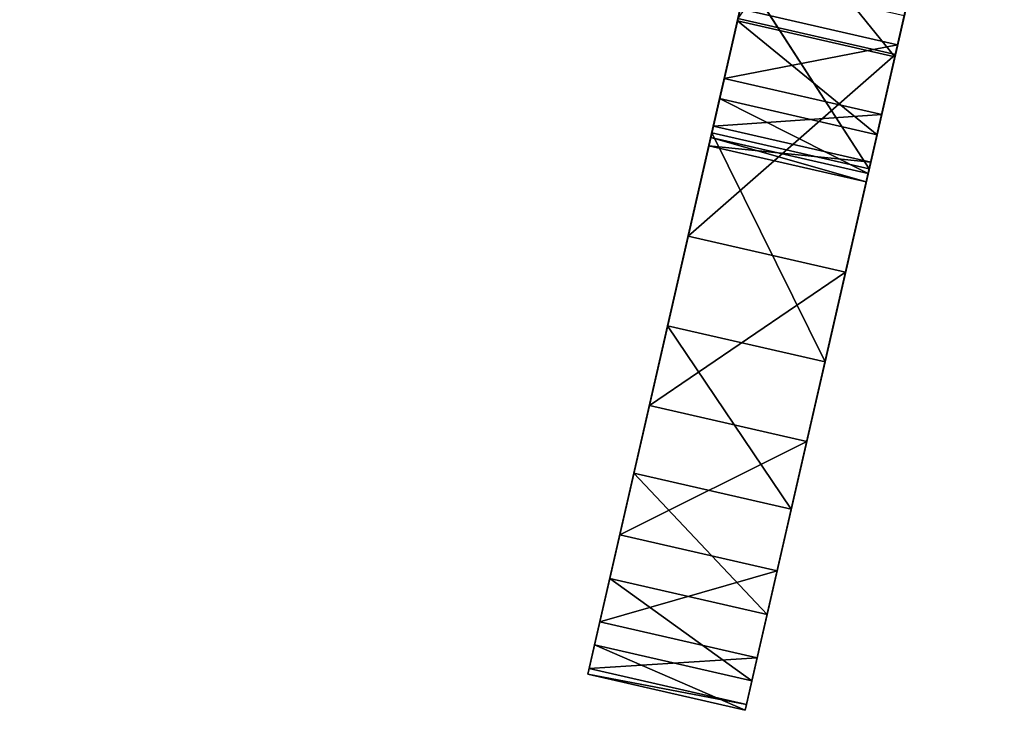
# Model space of a CAD drawing. Extents: x 47 to 276, y 1497 to 1772.
# Tile 21 of 61: x 111 to 149, y 1545 to 1572. Entities that reach past the tile are written whole.
import ezdxf

# ---------------------------------------------------------------- set-up
doc = ezdxf.new("R2010")
doc.units = 0
doc.header["$LTSCALE"] = 25.4
doc.layers.get('0').update_dxf_attribs({"color": 13, "linetype": 'CONTINUOUS'})

# ---------------------------------------------------------------- blocks, each defined once
blk = doc.blocks.new('IKA-A-4171_STL')
at = {"color": 33}
for p, q in [((137.555, 1515.536, 70.066), (138.915, 1527.849, 76.008)), ((137.555, 1515.536, 70.066), (138.915, 1527.849, 76.008)), ((138.915, 1527.849, 76.008), (143.647, 1515.536, 68.672)), ((138.915, 1527.849, 76.008), (143.647, 1515.536, 68.672)), ((145.007, 1527.849, 74.613), (143.647, 1515.536, 68.672)), ((145.007, 1527.849, 74.613), (143.647, 1515.536, 68.672)), ((137.555, 1515.536, 70.066), (140.482, 1526.334, 82.853)), ((137.555, 1515.536, 70.066), (140.482, 1526.334, 82.853)), ((146.575, 1526.334, 81.458), (143.647, 1515.536, 68.672)), ((146.575, 1526.334, 81.458), (143.647, 1515.536, 68.672)), ((143.647, 1515.536, 68.672), (148.876, 1521.313, 91.512)), ((143.647, 1515.536, 68.672), (148.876, 1521.313, 91.512)), ((135.845, 1496.016, 62.599), (137.555, 1515.536, 70.066)), ((135.845, 1496.016, 62.599), (137.555, 1515.536, 70.066)), ((137.555, 1515.536, 70.066), (141.937, 1496.016, 61.204)), ((137.555, 1515.536, 70.066), (141.937, 1496.016, 61.204)), ((137.555, 1515.536, 70.066), (143.647, 1515.536, 68.672)), ((137.555, 1515.536, 70.066), (143.647, 1515.536, 68.672)), ((137.555, 1515.536, 70.066), (140.887, 1505.109, 84.622)), ((137.555, 1515.536, 70.066), (140.887, 1505.109, 84.622)), ((137.555, 1515.536, 70.066), (139.561, 1491.16, 78.828)), ((137.555, 1515.536, 70.066), (139.561, 1491.16, 78.828)), ((143.647, 1515.536, 68.672), (141.937, 1496.016, 61.204)), ((143.647, 1515.536, 68.672), (141.937, 1496.016, 61.204)), ((143.647, 1515.536, 68.672), (146.98, 1505.109, 83.227)), ((143.647, 1515.536, 68.672), (146.98, 1505.109, 83.227)), ((141.937, 1496.016, 61.204), (146.98, 1505.109, 83.227)), ((141.937, 1496.016, 61.204), (146.98, 1505.109, 83.227)), ((134.538, 1477.596, 56.891), (135.845, 1496.016, 62.599)), ((134.538, 1477.596, 56.891), (135.845, 1496.016, 62.599)), ((135.845, 1496.016, 62.599), (140.63, 1477.596, 55.496)), ((135.845, 1496.016, 62.599), (140.63, 1477.596, 55.496)), ((135.845, 1496.016, 62.599), (141.937, 1496.016, 61.204)), ((135.845, 1496.016, 62.599), (141.937, 1496.016, 61.204)), ((135.845, 1496.016, 62.599), (139.561, 1491.16, 78.828)), ((135.845, 1496.016, 62.599), (139.561, 1491.16, 78.828)), ((135.845, 1496.016, 62.599), (138.653, 1478.137, 74.865)), ((135.845, 1496.016, 62.599), (138.653, 1478.137, 74.865)), ((141.937, 1496.016, 61.204), (140.63, 1477.596, 55.496)), ((141.937, 1496.016, 61.204), (140.63, 1477.596, 55.496)), ((141.937, 1496.016, 61.204), (145.653, 1491.16, 77.433)), ((141.937, 1496.016, 61.204), (145.653, 1491.16, 77.433)), ((140.63, 1477.596, 55.496), (145.653, 1491.16, 77.433)), ((140.63, 1477.596, 55.496), (145.653, 1491.16, 77.433)), ((144.746, 1478.137, 73.47), (145.653, 1491.16, 77.433)), ((144.746, 1478.137, 73.47), (145.653, 1491.16, 77.433)), ((134.538, 1477.596, 56.891), (138.653, 1478.137, 74.865)), ((134.538, 1477.596, 56.891), (138.653, 1478.137, 74.865)), ((138.653, 1478.137, 74.865), (138.038, 1464.625, 72.176)), ((138.038, 1464.625, 72.176), (144.746, 1478.137, 73.47)), ((138.038, 1464.625, 72.176), (144.746, 1478.137, 73.47)), ((138.653, 1478.137, 74.865), (138.038, 1464.625, 72.176)), ((138.653, 1478.137, 74.865), (144.746, 1478.137, 73.47)), ((138.653, 1478.137, 74.865), (144.746, 1478.137, 73.47)), ((139.697, 1460.552, 51.418), (144.746, 1478.137, 73.47)), ((139.697, 1460.552, 51.418), (144.746, 1478.137, 73.47)), ((140.63, 1477.596, 55.496), (144.746, 1478.137, 73.47)), ((140.63, 1477.596, 55.496), (144.746, 1478.137, 73.47)), ((144.13, 1464.625, 70.781), (144.746, 1478.137, 73.47)), ((144.13, 1464.625, 70.781), (144.746, 1478.137, 73.47)), ((133.604, 1460.552, 52.813), (134.538, 1477.596, 56.891)), ((133.604, 1460.552, 52.813), (134.538, 1477.596, 56.891)), ((134.538, 1477.596, 56.891), (139.697, 1460.552, 51.418)), ((134.538, 1477.596, 56.891), (139.697, 1460.552, 51.418)), ((134.538, 1477.596, 56.891), (140.63, 1477.596, 55.496)), ((134.538, 1477.596, 56.891), (140.63, 1477.596, 55.496)), ((134.538, 1477.596, 56.891), (138.038, 1464.625, 72.176)), ((134.538, 1477.596, 56.891), (138.038, 1464.625, 72.176)), ((140.63, 1477.596, 55.496), (139.697, 1460.552, 51.418)), ((140.63, 1477.596, 55.496), (139.697, 1460.552, 51.418)), ((133.604, 1460.552, 52.813), (138.038, 1464.625, 72.176)), ((133.604, 1460.552, 52.813), (138.038, 1464.625, 72.176)), ((138.038, 1464.625, 72.176), (137.615, 1448.145, 70.33)), ((137.615, 1448.145, 70.33), (144.13, 1464.625, 70.781)), ((137.615, 1448.145, 70.33), (144.13, 1464.625, 70.781)), ((138.038, 1464.625, 72.176), (137.615, 1448.145, 70.33)), ((138.038, 1464.625, 72.176), (144.13, 1464.625, 70.781)), ((138.038, 1464.625, 72.176), (144.13, 1464.625, 70.781)), ((139.109, 1444.688, 48.853), (144.13, 1464.625, 70.781)), ((139.109, 1444.688, 48.853), (144.13, 1464.625, 70.781)), ((139.697, 1460.552, 51.418), (144.13, 1464.625, 70.781)), ((139.697, 1460.552, 51.418), (144.13, 1464.625, 70.781)), ((143.707, 1448.145, 68.935), (144.13, 1464.625, 70.781)), ((143.707, 1448.145, 68.935), (144.13, 1464.625, 70.781)), ((133.017, 1444.688, 50.247), (133.604, 1460.552, 52.813)), ((133.017, 1444.688, 50.247), (133.604, 1460.552, 52.813)), ((133.604, 1460.552, 52.813), (139.109, 1444.688, 48.853)), ((133.604, 1460.552, 52.813), (139.109, 1444.688, 48.853)), ((133.604, 1460.552, 52.813), (139.697, 1460.552, 51.418)), ((133.604, 1460.552, 52.813), (139.697, 1460.552, 51.418)), ((133.604, 1460.552, 52.813), (137.615, 1448.145, 70.33)), ((133.604, 1460.552, 52.813), (137.615, 1448.145, 70.33)), ((139.697, 1460.552, 51.418), (139.109, 1444.688, 48.853)), ((139.697, 1460.552, 51.418), (139.109, 1444.688, 48.853)), ((133.017, 1444.688, 50.247), (137.615, 1448.145, 70.33)), ((133.017, 1444.688, 50.247), (137.615, 1448.145, 70.33)), ((137.615, 1448.145, 70.33), (137.439, 1430.712, 69.562)), ((137.439, 1430.712, 69.562), (143.707, 1448.145, 68.935)), ((137.439, 1430.712, 69.562), (143.707, 1448.145, 68.935)), ((137.615, 1448.145, 70.33), (137.439, 1430.712, 69.562)), ((137.615, 1448.145, 70.33), (143.707, 1448.145, 68.935)), ((137.615, 1448.145, 70.33), (143.707, 1448.145, 68.935)), ((138.849, 1429.793, 47.714), (143.707, 1448.145, 68.935)), ((138.849, 1429.793, 47.714), (143.707, 1448.145, 68.935)), ((139.109, 1444.688, 48.853), (143.707, 1448.145, 68.935)), ((139.109, 1444.688, 48.853), (143.707, 1448.145, 68.935)), ((143.531, 1430.712, 68.167), (143.707, 1448.145, 68.935)), ((143.531, 1430.712, 68.167), (143.707, 1448.145, 68.935)), ((132.756, 1429.793, 49.109), (133.017, 1444.688, 50.247)), ((132.756, 1429.793, 49.109), (133.017, 1444.688, 50.247)), ((133.017, 1444.688, 50.247), (138.849, 1429.793, 47.714)), ((133.017, 1444.688, 50.247), (138.849, 1429.793, 47.714)), ((133.017, 1444.688, 50.247), (139.109, 1444.688, 48.853)), ((133.017, 1444.688, 50.247), (139.109, 1444.688, 48.853)), ((133.017, 1444.688, 50.247), (137.439, 1430.712, 69.562)), ((133.017, 1444.688, 50.247), (137.439, 1430.712, 69.562)), ((139.109, 1444.688, 48.853), (138.849, 1429.793, 47.714)), ((139.109, 1444.688, 48.853), (138.849, 1429.793, 47.714)), ((132.756, 1429.793, 49.109), (137.439, 1430.712, 69.562)), ((132.756, 1429.793, 49.109), (137.439, 1430.712, 69.562)), ((137.439, 1430.712, 69.562), (143.531, 1430.712, 68.167)), ((137.439, 1430.712, 69.562), (143.531, 1430.712, 68.167)), ((137.439, 1430.712, 69.562), (137.515, 1414.354, 69.894)), ((137.439, 1430.712, 69.562), (137.515, 1414.354, 69.894)), ((137.515, 1414.354, 69.894), (143.531, 1430.712, 68.167)), ((137.515, 1414.354, 69.894), (143.531, 1430.712, 68.167)), ((138.849, 1429.793, 47.714), (143.531, 1430.712, 68.167)), ((138.849, 1429.793, 47.714), (143.531, 1430.712, 68.167)), ((138.9, 1415.609, 47.937), (143.531, 1430.712, 68.167)), ((138.9, 1415.609, 47.937), (143.531, 1430.712, 68.167)), ((143.607, 1414.354, 68.499), (143.531, 1430.712, 68.167)), ((143.607, 1414.354, 68.499), (143.531, 1430.712, 68.167)), ((132.807, 1415.609, 49.332), (132.756, 1429.793, 49.109)), ((132.756, 1429.793, 49.109), (138.9, 1415.609, 47.937)), ((132.756, 1429.793, 49.109), (138.9, 1415.609, 47.937)), ((132.756, 1429.793, 49.109), (138.849, 1429.793, 47.714)), ((132.756, 1429.793, 49.109), (138.849, 1429.793, 47.714)), ((132.756, 1429.793, 49.109), (137.515, 1414.354, 69.894)), ((132.756, 1429.793, 49.109), (137.515, 1414.354, 69.894)), ((132.807, 1415.609, 49.332), (132.756, 1429.793, 49.109)), ((138.849, 1429.793, 47.714), (138.9, 1415.609, 47.937)), ((138.849, 1429.793, 47.714), (138.9, 1415.609, 47.937)), ((133.222, 1400.4, 51.143), (132.807, 1415.609, 49.332)), ((132.807, 1415.609, 49.332), (139.314, 1400.4, 49.748)), ((132.807, 1415.609, 49.332), (139.314, 1400.4, 49.748)), ((132.807, 1415.609, 49.332), (138.9, 1415.609, 47.937)), ((132.807, 1415.609, 49.332), (138.9, 1415.609, 47.937)), ((132.807, 1415.609, 49.332), (137.515, 1414.354, 69.894)), ((132.807, 1415.609, 49.332), (137.515, 1414.354, 69.894)), ((132.807, 1415.609, 49.332), (137.858, 1398.224, 71.391)), ((132.807, 1415.609, 49.332), (137.858, 1398.224, 71.391)), ((133.222, 1400.4, 51.143), (132.807, 1415.609, 49.332)), ((138.9, 1415.609, 47.937), (139.314, 1400.4, 49.748)), ((138.9, 1415.609, 47.937), (139.314, 1400.4, 49.748)), ((138.9, 1415.609, 47.937), (143.607, 1414.354, 68.499)), ((138.9, 1415.609, 47.937), (143.607, 1414.354, 68.499)), ((137.515, 1414.354, 69.894), (143.607, 1414.354, 68.499)), ((137.515, 1414.354, 69.894), (143.607, 1414.354, 68.499)), ((137.515, 1414.354, 69.894), (137.858, 1398.224, 71.391)), ((137.515, 1414.354, 69.894), (137.858, 1398.224, 71.391)), ((137.858, 1398.224, 71.391), (143.607, 1414.354, 68.499)), ((137.858, 1398.224, 71.391), (143.607, 1414.354, 68.499)), ((139.314, 1400.4, 49.748), (143.607, 1414.354, 68.499)), ((139.314, 1400.4, 49.748), (143.607, 1414.354, 68.499)), ((143.95, 1398.224, 69.996), (143.607, 1414.354, 68.499)), ((143.95, 1398.224, 69.996), (143.607, 1414.354, 68.499)), ((133.992, 1385.835, 54.507), (133.222, 1400.4, 51.143)), ((133.222, 1400.4, 51.143), (140.085, 1385.835, 53.113)), ((133.222, 1400.4, 51.143), (140.085, 1385.835, 53.113)), ((133.222, 1400.4, 51.143), (139.314, 1400.4, 49.748)), ((133.222, 1400.4, 51.143), (139.314, 1400.4, 49.748)), ((133.222, 1400.4, 51.143), (137.858, 1398.224, 71.391)), ((133.222, 1400.4, 51.143), (137.858, 1398.224, 71.391)), ((133.992, 1385.835, 54.507), (133.222, 1400.4, 51.143)), ((139.314, 1400.4, 49.748), (140.085, 1385.835, 53.113)), ((139.314, 1400.4, 49.748), (140.085, 1385.835, 53.113)), ((139.314, 1400.4, 49.748), (143.95, 1398.224, 69.996)), ((139.314, 1400.4, 49.748), (143.95, 1398.224, 69.996)), ((137.858, 1398.224, 71.391), (133.992, 1385.835, 54.507)), ((137.858, 1398.224, 71.391), (133.992, 1385.835, 54.507)), ((137.858, 1398.224, 71.391), (143.95, 1398.224, 69.996)), ((137.858, 1398.224, 71.391), (143.95, 1398.224, 69.996)), ((137.858, 1398.224, 71.391), (138.548, 1381.138, 74.403)), ((137.858, 1398.224, 71.391), (138.548, 1381.138, 74.403)), ((138.548, 1381.138, 74.403), (143.95, 1398.224, 69.996)), ((138.548, 1381.138, 74.403), (143.95, 1398.224, 69.996)), ((140.085, 1385.835, 53.113), (143.95, 1398.224, 69.996)), ((140.085, 1385.835, 53.113), (143.95, 1398.224, 69.996)), ((144.64, 1381.138, 73.008), (143.95, 1398.224, 69.996)), ((144.64, 1381.138, 73.008), (143.95, 1398.224, 69.996)), ((135.138, 1371.217, 59.511), (133.992, 1385.835, 54.507)), ((133.992, 1385.835, 54.507), (141.23, 1371.217, 58.116)), ((133.992, 1385.835, 54.507), (141.23, 1371.217, 58.116)), ((133.992, 1385.835, 54.507), (140.085, 1385.835, 53.113)), ((133.992, 1385.835, 54.507), (140.085, 1385.835, 53.113)), ((133.992, 1385.835, 54.507), (138.548, 1381.138, 74.403)), ((133.992, 1385.835, 54.507), (138.548, 1381.138, 74.403)), ((135.138, 1371.217, 59.511), (133.992, 1385.835, 54.507)), ((140.085, 1385.835, 53.113), (141.23, 1371.217, 58.116)), ((140.085, 1385.835, 53.113), (141.23, 1371.217, 58.116)), ((140.085, 1385.835, 53.113), (144.64, 1381.138, 73.008)), ((140.085, 1385.835, 53.113), (144.64, 1381.138, 73.008)), ((135.138, 1371.217, 59.511), (138.548, 1381.138, 74.403)), ((135.138, 1371.217, 59.511), (138.548, 1381.138, 74.403)), ((138.548, 1381.138, 74.403), (144.64, 1381.138, 73.008)), ((138.548, 1381.138, 74.403), (144.64, 1381.138, 73.008)), ((138.548, 1381.138, 74.403), (139.641, 1363.265, 79.178)), ((138.548, 1381.138, 74.403), (139.641, 1363.265, 79.178)), ((139.641, 1363.265, 79.178), (144.64, 1381.138, 73.008)), ((139.641, 1363.265, 79.178), (144.64, 1381.138, 73.008)), ((141.23, 1371.217, 58.116), (144.64, 1381.138, 73.008)), ((141.23, 1371.217, 58.116), (144.64, 1381.138, 73.008)), ((142.731, 1356.539, 64.671), (144.64, 1381.138, 73.008)), ((142.731, 1356.539, 64.671), (144.64, 1381.138, 73.008)), ((145.733, 1363.265, 77.783), (144.64, 1381.138, 73.008)), ((145.733, 1363.265, 77.783), (144.64, 1381.138, 73.008)), ((136.639, 1356.539, 66.066), (135.138, 1371.217, 59.511)), ((135.138, 1371.217, 59.511), (142.731, 1356.539, 64.671)), ((135.138, 1371.217, 59.511), (142.731, 1356.539, 64.671)), ((135.138, 1371.217, 59.511), (141.23, 1371.217, 58.116)), ((135.138, 1371.217, 59.511), (141.23, 1371.217, 58.116)), ((135.138, 1371.217, 59.511), (139.641, 1363.265, 79.178)), ((135.138, 1371.217, 59.511), (139.641, 1363.265, 79.178)), ((136.639, 1356.539, 66.066), (135.138, 1371.217, 59.511)), ((141.23, 1371.217, 58.116), (142.731, 1356.539, 64.671)), ((141.23, 1371.217, 58.116), (142.731, 1356.539, 64.671)), ((136.639, 1356.539, 66.066), (139.641, 1363.265, 79.178)), ((136.639, 1356.539, 66.066), (139.641, 1363.265, 79.178)), ((142.731, 1356.539, 64.671), (145.733, 1363.265, 77.783)), ((142.731, 1356.539, 64.671), (145.733, 1363.265, 77.783)), ((144.66, 1340.733, 73.098), (145.733, 1363.265, 77.783)), ((144.66, 1340.733, 73.098), (145.733, 1363.265, 77.783)), ((138.568, 1340.733, 74.493), (136.639, 1356.539, 66.066)), ((136.639, 1356.539, 66.066), (144.66, 1340.733, 73.098)), ((136.639, 1356.539, 66.066), (144.66, 1340.733, 73.098)), ((136.639, 1356.539, 66.066), (142.731, 1356.539, 64.671)), ((136.639, 1356.539, 66.066), (142.731, 1356.539, 64.671)), ((136.639, 1356.539, 66.066), (141.06, 1345.855, 85.376)), ((136.639, 1356.539, 66.066), (141.06, 1345.855, 85.376)), ((138.568, 1340.733, 74.493), (136.639, 1356.539, 66.066)), ((142.731, 1356.539, 64.671), (144.66, 1340.733, 73.098)), ((142.731, 1356.539, 64.671), (144.66, 1340.733, 73.098)), ((144.66, 1340.733, 73.098), (147.152, 1345.855, 83.981)), ((144.66, 1340.733, 73.098), (147.152, 1345.855, 83.981)), ((138.568, 1340.733, 74.493), (144.66, 1340.733, 73.098)), ((138.568, 1340.733, 74.493), (144.66, 1340.733, 73.098)), ((144.66, 1340.733, 73.098), (148.136, 1314.578, 88.277)), ((144.66, 1340.733, 73.098), (148.136, 1314.578, 88.277))]:
    blk.add_line(p, q, dxfattribs=at)
mesh = blk.add_polyface(dxfattribs=at)
corners = [(143.647, 1515.536, 68.672), (137.555, 1515.536, 70.066), (138.915, 1527.849, 76.008)]
mesh.append_faces([[corners[k] for k in face] for face in [(0, 1, 2)]], dxfattribs={"color": 33})
mesh = blk.add_polyface(dxfattribs=at)
corners = [(138.915, 1527.849, 76.008), (137.555, 1515.536, 70.066), (140.482, 1526.334, 82.853)]
mesh.append_faces([[corners[k] for k in face] for face in [(0, 1, 2)]], dxfattribs={"color": 33})
mesh = blk.add_polyface(dxfattribs=at)
corners = [(145.007, 1527.849, 74.613), (143.647, 1515.536, 68.672), (138.915, 1527.849, 76.008)]
mesh.append_faces([[corners[k] for k in face] for face in [(0, 1, 2)]], dxfattribs={"color": 33})
mesh = blk.add_polyface(dxfattribs=at)
corners = [(145.007, 1527.849, 74.613), (146.575, 1526.334, 81.458), (143.647, 1515.536, 68.672)]
mesh.append_faces([[corners[k] for k in face] for face in [(0, 1, 2)]], dxfattribs={"color": 33})
mesh = blk.add_polyface(dxfattribs=at)
corners = [(140.482, 1526.334, 82.853), (137.555, 1515.536, 70.066), (140.887, 1505.109, 84.622)]
mesh.append_faces([[corners[k] for k in face] for face in [(0, 1, 2)]], dxfattribs={"color": 33})
mesh = blk.add_polyface(dxfattribs=at)
corners = [(146.575, 1526.334, 81.458), (148.876, 1521.313, 91.512), (143.647, 1515.536, 68.672)]
mesh.append_faces([[corners[k] for k in face] for face in [(0, 1, 2)]], dxfattribs={"color": 33})
mesh = blk.add_polyface(dxfattribs=at)
corners = [(148.876, 1521.313, 91.512), (146.98, 1505.109, 83.227), (143.647, 1515.536, 68.672)]
mesh.append_faces([[corners[k] for k in face] for face in [(0, 1, 2)]], dxfattribs={"color": 33})
mesh = blk.add_polyface(dxfattribs=at)
corners = [(141.937, 1496.016, 61.204), (135.845, 1496.016, 62.599), (137.555, 1515.536, 70.066)]
mesh.append_faces([[corners[k] for k in face] for face in [(0, 1, 2)]], dxfattribs={"color": 33})
mesh = blk.add_polyface(dxfattribs=at)
corners = [(137.555, 1515.536, 70.066), (135.845, 1496.016, 62.599), (139.561, 1491.16, 78.828)]
mesh.append_faces([[corners[k] for k in face] for face in [(0, 1, 2)]], dxfattribs={"color": 33})
mesh = blk.add_polyface(dxfattribs=at)
corners = [(143.647, 1515.536, 68.672), (141.937, 1496.016, 61.204), (137.555, 1515.536, 70.066)]
mesh.append_faces([[corners[k] for k in face] for face in [(0, 1, 2)]], dxfattribs={"color": 33})
mesh = blk.add_polyface(dxfattribs=at)
corners = [(137.555, 1515.536, 70.066), (139.561, 1491.16, 78.828), (140.887, 1505.109, 84.622)]
mesh.append_faces([[corners[k] for k in face] for face in [(0, 1, 2)]], dxfattribs={"color": 33})
mesh = blk.add_polyface(dxfattribs=at)
corners = [(143.647, 1515.536, 68.672), (146.98, 1505.109, 83.227), (141.937, 1496.016, 61.204)]
mesh.append_faces([[corners[k] for k in face] for face in [(0, 1, 2)]], dxfattribs={"color": 33})
mesh = blk.add_polyface(dxfattribs=at)
corners = [(146.98, 1505.109, 83.227), (145.653, 1491.16, 77.433), (141.937, 1496.016, 61.204)]
mesh.append_faces([[corners[k] for k in face] for face in [(0, 1, 2)]], dxfattribs={"color": 33})
mesh = blk.add_polyface(dxfattribs=at)
corners = [(105.393, 1496.084, 76.276), (115.013, 1491.113, 89.814), (101.999, 1477.667, 71.5)]
mesh.append_faces([[corners[k] for k in face] for face in [(0, 1, 2)]], dxfattribs={"color": 33})
mesh = blk.add_polyface(dxfattribs=at)
corners = [(140.63, 1477.596, 55.496), (134.538, 1477.596, 56.891), (135.845, 1496.016, 62.599)]
mesh.append_faces([[corners[k] for k in face] for face in [(0, 1, 2)]], dxfattribs={"color": 33})
mesh = blk.add_polyface(dxfattribs=at)
corners = [(135.845, 1496.016, 62.599), (134.538, 1477.596, 56.891), (138.653, 1478.137, 74.865)]
mesh.append_faces([[corners[k] for k in face] for face in [(0, 1, 2)]], dxfattribs={"color": 33})
mesh = blk.add_polyface(dxfattribs=at)
corners = [(141.937, 1496.016, 61.204), (140.63, 1477.596, 55.496), (135.845, 1496.016, 62.599)]
mesh.append_faces([[corners[k] for k in face] for face in [(0, 1, 2)]], dxfattribs={"color": 33})
mesh = blk.add_polyface(dxfattribs=at)
corners = [(135.845, 1496.016, 62.599), (138.653, 1478.137, 74.865), (139.561, 1491.16, 78.828)]
mesh.append_faces([[corners[k] for k in face] for face in [(0, 1, 2)]], dxfattribs={"color": 33})
mesh = blk.add_polyface(dxfattribs=at)
corners = [(141.937, 1496.016, 61.204), (145.653, 1491.16, 77.433), (140.63, 1477.596, 55.496)]
mesh.append_faces([[corners[k] for k in face] for face in [(0, 1, 2)]], dxfattribs={"color": 33})
mesh = blk.add_polyface(dxfattribs=at)
corners = [(145.653, 1491.16, 77.433), (138.653, 1478.137, 74.865), (144.746, 1478.137, 73.47)]
mesh.append_faces([[corners[k] for k in face] for face in [(0, 1, 2)]], dxfattribs={"color": 33})
mesh = blk.add_polyface(dxfattribs=at)
corners = [(145.653, 1491.16, 77.433), (144.746, 1478.137, 73.47), (140.63, 1477.596, 55.496)]
mesh.append_faces([[corners[k] for k in face] for face in [(0, 1, 2)]], dxfattribs={"color": 33})
mesh = blk.add_polyface(dxfattribs=at)
corners = [(115.013, 1491.113, 89.814), (112.662, 1478.098, 86.506), (101.999, 1477.667, 71.5)]
mesh.append_faces([[corners[k] for k in face] for face in [(0, 1, 2)]], dxfattribs={"color": 33})
mesh = blk.add_polyface(dxfattribs=at)
corners = [(112.662, 1478.098, 86.506), (111.067, 1464.589, 84.26), (99.573, 1460.626, 68.085)]
mesh.append_faces([[corners[k] for k in face] for face in [(0, 1, 2)]], dxfattribs={"color": 33})
mesh = blk.add_polyface(dxfattribs=at)
corners = [(112.662, 1478.098, 86.506), (99.573, 1460.626, 68.085), (101.999, 1477.667, 71.5)]
mesh.append_faces([[corners[k] for k in face] for face in [(0, 1, 2)]], dxfattribs={"color": 33})
mesh = blk.add_polyface(dxfattribs=at)
corners = [(138.653, 1478.137, 74.865), (134.538, 1477.596, 56.891), (138.038, 1464.625, 72.176)]
mesh.append_faces([[corners[k] for k in face] for face in [(0, 1, 2)]], dxfattribs={"color": 33})
mesh = blk.add_polyface(dxfattribs=at)
corners = [(144.746, 1478.137, 73.47), (138.653, 1478.137, 74.865), (138.038, 1464.625, 72.176)]
mesh.append_faces([[corners[k] for k in face] for face in [(0, 1, 2)]], dxfattribs={"color": 33})
mesh = blk.add_polyface(dxfattribs=at)
corners = [(144.746, 1478.137, 73.47), (138.038, 1464.625, 72.176), (144.13, 1464.625, 70.781)]
mesh.append_faces([[corners[k] for k in face] for face in [(0, 1, 2)]], dxfattribs={"color": 33})
mesh = blk.add_polyface(dxfattribs=at)
corners = [(144.746, 1478.137, 73.47), (144.13, 1464.625, 70.781), (139.697, 1460.552, 51.418)]
mesh.append_faces([[corners[k] for k in face] for face in [(0, 1, 2)]], dxfattribs={"color": 33})
mesh = blk.add_polyface(dxfattribs=at)
corners = [(144.746, 1478.137, 73.47), (139.697, 1460.552, 51.418), (140.63, 1477.596, 55.496)]
mesh.append_faces([[corners[k] for k in face] for face in [(0, 1, 2)]], dxfattribs={"color": 33})
mesh = blk.add_polyface(dxfattribs=at)
corners = [(139.697, 1460.552, 51.418), (133.604, 1460.552, 52.813), (134.538, 1477.596, 56.891)]
mesh.append_faces([[corners[k] for k in face] for face in [(0, 1, 2)]], dxfattribs={"color": 33})
mesh = blk.add_polyface(dxfattribs=at)
corners = [(134.538, 1477.596, 56.891), (133.604, 1460.552, 52.813), (138.038, 1464.625, 72.176)]
mesh.append_faces([[corners[k] for k in face] for face in [(0, 1, 2)]], dxfattribs={"color": 33})
mesh = blk.add_polyface(dxfattribs=at)
corners = [(140.63, 1477.596, 55.496), (139.697, 1460.552, 51.418), (134.538, 1477.596, 56.891)]
mesh.append_faces([[corners[k] for k in face] for face in [(0, 1, 2)]], dxfattribs={"color": 33})
mesh = blk.add_polyface(dxfattribs=at)
corners = [(111.067, 1464.589, 84.26), (109.971, 1448.106, 82.719), (98.045, 1444.765, 65.935)]
mesh.append_faces([[corners[k] for k in face] for face in [(0, 1, 2)]], dxfattribs={"color": 33})
mesh = blk.add_polyface(dxfattribs=at)
corners = [(111.067, 1464.589, 84.26), (98.045, 1444.765, 65.935), (99.573, 1460.626, 68.085)]
mesh.append_faces([[corners[k] for k in face] for face in [(0, 1, 2)]], dxfattribs={"color": 33})
mesh = blk.add_polyface(dxfattribs=at)
corners = [(138.038, 1464.625, 72.176), (133.604, 1460.552, 52.813), (137.615, 1448.145, 70.33)]
mesh.append_faces([[corners[k] for k in face] for face in [(0, 1, 2)]], dxfattribs={"color": 33})
mesh = blk.add_polyface(dxfattribs=at)
corners = [(144.13, 1464.625, 70.781), (138.038, 1464.625, 72.176), (137.615, 1448.145, 70.33)]
mesh.append_faces([[corners[k] for k in face] for face in [(0, 1, 2)]], dxfattribs={"color": 33})
mesh = blk.add_polyface(dxfattribs=at)
corners = [(144.13, 1464.625, 70.781), (137.615, 1448.145, 70.33), (143.707, 1448.145, 68.935)]
mesh.append_faces([[corners[k] for k in face] for face in [(0, 1, 2)]], dxfattribs={"color": 33})
mesh = blk.add_polyface(dxfattribs=at)
corners = [(144.13, 1464.625, 70.781), (143.707, 1448.145, 68.935), (139.109, 1444.688, 48.853)]
mesh.append_faces([[corners[k] for k in face] for face in [(0, 1, 2)]], dxfattribs={"color": 33})
mesh = blk.add_polyface(dxfattribs=at)
corners = [(144.13, 1464.625, 70.781), (139.109, 1444.688, 48.853), (139.697, 1460.552, 51.418)]
mesh.append_faces([[corners[k] for k in face] for face in [(0, 1, 2)]], dxfattribs={"color": 33})
mesh = blk.add_polyface(dxfattribs=at)
corners = [(139.109, 1444.688, 48.853), (133.017, 1444.688, 50.247), (133.604, 1460.552, 52.813)]
mesh.append_faces([[corners[k] for k in face] for face in [(0, 1, 2)]], dxfattribs={"color": 33})
mesh = blk.add_polyface(dxfattribs=at)
corners = [(133.604, 1460.552, 52.813), (133.017, 1444.688, 50.247), (137.615, 1448.145, 70.33)]
mesh.append_faces([[corners[k] for k in face] for face in [(0, 1, 2)]], dxfattribs={"color": 33})
mesh = blk.add_polyface(dxfattribs=at)
corners = [(139.697, 1460.552, 51.418), (139.109, 1444.688, 48.853), (133.604, 1460.552, 52.813)]
mesh.append_faces([[corners[k] for k in face] for face in [(0, 1, 2)]], dxfattribs={"color": 33})
mesh = blk.add_polyface(dxfattribs=at)
corners = [(137.615, 1448.145, 70.33), (133.017, 1444.688, 50.247), (137.439, 1430.712, 69.562)]
mesh.append_faces([[corners[k] for k in face] for face in [(0, 1, 2)]], dxfattribs={"color": 33})
mesh = blk.add_polyface(dxfattribs=at)
corners = [(143.707, 1448.145, 68.935), (137.615, 1448.145, 70.33), (137.439, 1430.712, 69.562)]
mesh.append_faces([[corners[k] for k in face] for face in [(0, 1, 2)]], dxfattribs={"color": 33})
mesh = blk.add_polyface(dxfattribs=at)
corners = [(143.707, 1448.145, 68.935), (137.439, 1430.712, 69.562), (143.531, 1430.712, 68.167)]
mesh.append_faces([[corners[k] for k in face] for face in [(0, 1, 2)]], dxfattribs={"color": 33})
mesh = blk.add_polyface(dxfattribs=at)
corners = [(143.707, 1448.145, 68.935), (143.531, 1430.712, 68.167), (138.849, 1429.793, 47.714)]
mesh.append_faces([[corners[k] for k in face] for face in [(0, 1, 2)]], dxfattribs={"color": 33})
mesh = blk.add_polyface(dxfattribs=at)
corners = [(143.707, 1448.145, 68.935), (138.849, 1429.793, 47.714), (139.109, 1444.688, 48.853)]
mesh.append_faces([[corners[k] for k in face] for face in [(0, 1, 2)]], dxfattribs={"color": 33})
mesh = blk.add_polyface(dxfattribs=at)
corners = [(138.849, 1429.793, 47.714), (132.756, 1429.793, 49.109), (133.017, 1444.688, 50.247)]
mesh.append_faces([[corners[k] for k in face] for face in [(0, 1, 2)]], dxfattribs={"color": 33})
mesh = blk.add_polyface(dxfattribs=at)
corners = [(133.017, 1444.688, 50.247), (132.756, 1429.793, 49.109), (137.439, 1430.712, 69.562)]
mesh.append_faces([[corners[k] for k in face] for face in [(0, 1, 2)]], dxfattribs={"color": 33})
mesh = blk.add_polyface(dxfattribs=at)
corners = [(139.109, 1444.688, 48.853), (138.849, 1429.793, 47.714), (133.017, 1444.688, 50.247)]
mesh.append_faces([[corners[k] for k in face] for face in [(0, 1, 2)]], dxfattribs={"color": 33})
mesh = blk.add_polyface(dxfattribs=at)
corners = [(137.439, 1430.712, 69.562), (132.756, 1429.793, 49.109), (137.515, 1414.354, 69.894)]
mesh.append_faces([[corners[k] for k in face] for face in [(0, 1, 2)]], dxfattribs={"color": 33})
mesh = blk.add_polyface(dxfattribs=at)
corners = [(143.531, 1430.712, 68.167), (137.439, 1430.712, 69.562), (137.515, 1414.354, 69.894)]
mesh.append_faces([[corners[k] for k in face] for face in [(0, 1, 2)]], dxfattribs={"color": 33})
mesh = blk.add_polyface(dxfattribs=at)
corners = [(143.607, 1414.354, 68.499), (143.531, 1430.712, 68.167), (137.515, 1414.354, 69.894)]
mesh.append_faces([[corners[k] for k in face] for face in [(0, 1, 2)]], dxfattribs={"color": 33})
mesh = blk.add_polyface(dxfattribs=at)
corners = [(143.531, 1430.712, 68.167), (138.9, 1415.609, 47.937), (138.849, 1429.793, 47.714)]
mesh.append_faces([[corners[k] for k in face] for face in [(0, 1, 2)]], dxfattribs={"color": 33})
mesh = blk.add_polyface(dxfattribs=at)
corners = [(143.531, 1430.712, 68.167), (143.607, 1414.354, 68.499), (138.9, 1415.609, 47.937)]
mesh.append_faces([[corners[k] for k in face] for face in [(0, 1, 2)]], dxfattribs={"color": 33})
mesh = blk.add_polyface(dxfattribs=at)
corners = [(138.9, 1415.609, 47.937), (132.807, 1415.609, 49.332), (132.756, 1429.793, 49.109)]
mesh.append_faces([[corners[k] for k in face] for face in [(0, 1, 2)]], dxfattribs={"color": 33})
mesh = blk.add_polyface(dxfattribs=at)
corners = [(138.9, 1415.609, 47.937), (132.756, 1429.793, 49.109), (138.849, 1429.793, 47.714)]
mesh.append_faces([[corners[k] for k in face] for face in [(0, 1, 2)]], dxfattribs={"color": 33})
mesh = blk.add_polyface(dxfattribs=at)
corners = [(132.756, 1429.793, 49.109), (132.807, 1415.609, 49.332), (137.515, 1414.354, 69.894)]
mesh.append_faces([[corners[k] for k in face] for face in [(0, 1, 2)]], dxfattribs={"color": 33})
mesh = blk.add_polyface(dxfattribs=at)
corners = [(139.314, 1400.4, 49.748), (133.222, 1400.4, 51.143), (132.807, 1415.609, 49.332)]
mesh.append_faces([[corners[k] for k in face] for face in [(0, 1, 2)]], dxfattribs={"color": 33})
mesh = blk.add_polyface(dxfattribs=at)
corners = [(139.314, 1400.4, 49.748), (132.807, 1415.609, 49.332), (138.9, 1415.609, 47.937)]
mesh.append_faces([[corners[k] for k in face] for face in [(0, 1, 2)]], dxfattribs={"color": 33})
mesh = blk.add_polyface(dxfattribs=at)
corners = [(132.807, 1415.609, 49.332), (137.858, 1398.224, 71.391), (137.515, 1414.354, 69.894)]
mesh.append_faces([[corners[k] for k in face] for face in [(0, 1, 2)]], dxfattribs={"color": 33})
mesh = blk.add_polyface(dxfattribs=at)
corners = [(132.807, 1415.609, 49.332), (133.222, 1400.4, 51.143), (137.858, 1398.224, 71.391)]
mesh.append_faces([[corners[k] for k in face] for face in [(0, 1, 2)]], dxfattribs={"color": 33})
mesh = blk.add_polyface(dxfattribs=at)
corners = [(138.9, 1415.609, 47.937), (143.607, 1414.354, 68.499), (139.314, 1400.4, 49.748)]
mesh.append_faces([[corners[k] for k in face] for face in [(0, 1, 2)]], dxfattribs={"color": 33})
mesh = blk.add_polyface(dxfattribs=at)
corners = [(143.607, 1414.354, 68.499), (137.515, 1414.354, 69.894), (137.858, 1398.224, 71.391)]
mesh.append_faces([[corners[k] for k in face] for face in [(0, 1, 2)]], dxfattribs={"color": 33})
mesh = blk.add_polyface(dxfattribs=at)
corners = [(143.95, 1398.224, 69.996), (143.607, 1414.354, 68.499), (137.858, 1398.224, 71.391)]
mesh.append_faces([[corners[k] for k in face] for face in [(0, 1, 2)]], dxfattribs={"color": 33})
mesh = blk.add_polyface(dxfattribs=at)
corners = [(143.607, 1414.354, 68.499), (143.95, 1398.224, 69.996), (139.314, 1400.4, 49.748)]
mesh.append_faces([[corners[k] for k in face] for face in [(0, 1, 2)]], dxfattribs={"color": 33})
mesh = blk.add_polyface(dxfattribs=at)
corners = [(140.085, 1385.835, 53.113), (133.992, 1385.835, 54.507), (133.222, 1400.4, 51.143)]
mesh.append_faces([[corners[k] for k in face] for face in [(0, 1, 2)]], dxfattribs={"color": 33})
mesh = blk.add_polyface(dxfattribs=at)
corners = [(140.085, 1385.835, 53.113), (133.222, 1400.4, 51.143), (139.314, 1400.4, 49.748)]
mesh.append_faces([[corners[k] for k in face] for face in [(0, 1, 2)]], dxfattribs={"color": 33})
mesh = blk.add_polyface(dxfattribs=at)
corners = [(133.222, 1400.4, 51.143), (133.992, 1385.835, 54.507), (137.858, 1398.224, 71.391)]
mesh.append_faces([[corners[k] for k in face] for face in [(0, 1, 2)]], dxfattribs={"color": 33})
mesh = blk.add_polyface(dxfattribs=at)
corners = [(139.314, 1400.4, 49.748), (143.95, 1398.224, 69.996), (140.085, 1385.835, 53.113)]
mesh.append_faces([[corners[k] for k in face] for face in [(0, 1, 2)]], dxfattribs={"color": 33})
mesh = blk.add_polyface(dxfattribs=at)
corners = [(110.605, 1398.213, 83.61), (112.394, 1381.135, 86.128), (100.555, 1385.927, 69.468)]
mesh.append_faces([[corners[k] for k in face] for face in [(0, 1, 2)]], dxfattribs={"color": 33})
mesh = blk.add_polyface(dxfattribs=at)
corners = [(137.858, 1398.224, 71.391), (133.992, 1385.835, 54.507), (138.548, 1381.138, 74.403)]
mesh.append_faces([[corners[k] for k in face] for face in [(0, 1, 2)]], dxfattribs={"color": 33})
mesh = blk.add_polyface(dxfattribs=at)
corners = [(143.95, 1398.224, 69.996), (137.858, 1398.224, 71.391), (138.548, 1381.138, 74.403)]
mesh.append_faces([[corners[k] for k in face] for face in [(0, 1, 2)]], dxfattribs={"color": 33})
mesh = blk.add_polyface(dxfattribs=at)
corners = [(144.64, 1381.138, 73.008), (143.95, 1398.224, 69.996), (138.548, 1381.138, 74.403)]
mesh.append_faces([[corners[k] for k in face] for face in [(0, 1, 2)]], dxfattribs={"color": 33})
mesh = blk.add_polyface(dxfattribs=at)
corners = [(143.95, 1398.224, 69.996), (144.64, 1381.138, 73.008), (140.085, 1385.835, 53.113)]
mesh.append_faces([[corners[k] for k in face] for face in [(0, 1, 2)]], dxfattribs={"color": 33})
mesh = blk.add_polyface(dxfattribs=at)
corners = [(100.555, 1385.927, 69.468), (112.394, 1381.135, 86.128), (103.52, 1371.319, 73.64)]
mesh.append_faces([[corners[k] for k in face] for face in [(0, 1, 2)]], dxfattribs={"color": 33})
mesh = blk.add_polyface(dxfattribs=at)
corners = [(141.23, 1371.217, 58.116), (135.138, 1371.217, 59.511), (133.992, 1385.835, 54.507)]
mesh.append_faces([[corners[k] for k in face] for face in [(0, 1, 2)]], dxfattribs={"color": 33})
mesh = blk.add_polyface(dxfattribs=at)
corners = [(141.23, 1371.217, 58.116), (133.992, 1385.835, 54.507), (140.085, 1385.835, 53.113)]
mesh.append_faces([[corners[k] for k in face] for face in [(0, 1, 2)]], dxfattribs={"color": 33})
mesh = blk.add_polyface(dxfattribs=at)
corners = [(133.992, 1385.835, 54.507), (135.138, 1371.217, 59.511), (138.548, 1381.138, 74.403)]
mesh.append_faces([[corners[k] for k in face] for face in [(0, 1, 2)]], dxfattribs={"color": 33})
mesh = blk.add_polyface(dxfattribs=at)
corners = [(140.085, 1385.835, 53.113), (144.64, 1381.138, 73.008), (141.23, 1371.217, 58.116)]
mesh.append_faces([[corners[k] for k in face] for face in [(0, 1, 2)]], dxfattribs={"color": 33})
mesh = blk.add_polyface(dxfattribs=at)
corners = [(112.394, 1381.135, 86.128), (107.406, 1356.653, 79.109), (103.52, 1371.319, 73.64)]
mesh.append_faces([[corners[k] for k in face] for face in [(0, 1, 2)]], dxfattribs={"color": 33})
mesh = blk.add_polyface(dxfattribs=at)
corners = [(138.548, 1381.138, 74.403), (135.138, 1371.217, 59.511), (139.641, 1363.265, 79.178)]
mesh.append_faces([[corners[k] for k in face] for face in [(0, 1, 2)]], dxfattribs={"color": 33})
mesh = blk.add_polyface(dxfattribs=at)
corners = [(144.64, 1381.138, 73.008), (138.548, 1381.138, 74.403), (139.641, 1363.265, 79.178)]
mesh.append_faces([[corners[k] for k in face] for face in [(0, 1, 2)]], dxfattribs={"color": 33})
mesh = blk.add_polyface(dxfattribs=at)
corners = [(145.733, 1363.265, 77.783), (144.64, 1381.138, 73.008), (139.641, 1363.265, 79.178)]
mesh.append_faces([[corners[k] for k in face] for face in [(0, 1, 2)]], dxfattribs={"color": 33})
mesh = blk.add_polyface(dxfattribs=at)
corners = [(144.64, 1381.138, 73.008), (142.731, 1356.539, 64.671), (141.23, 1371.217, 58.116)]
mesh.append_faces([[corners[k] for k in face] for face in [(0, 1, 2)]], dxfattribs={"color": 33})
mesh = blk.add_polyface(dxfattribs=at)
corners = [(144.64, 1381.138, 73.008), (145.733, 1363.265, 77.783), (142.731, 1356.539, 64.671)]
mesh.append_faces([[corners[k] for k in face] for face in [(0, 1, 2)]], dxfattribs={"color": 33})
mesh = blk.add_polyface(dxfattribs=at)
corners = [(142.731, 1356.539, 64.671), (136.639, 1356.539, 66.066), (135.138, 1371.217, 59.511)]
mesh.append_faces([[corners[k] for k in face] for face in [(0, 1, 2)]], dxfattribs={"color": 33})
mesh = blk.add_polyface(dxfattribs=at)
corners = [(142.731, 1356.539, 64.671), (135.138, 1371.217, 59.511), (141.23, 1371.217, 58.116)]
mesh.append_faces([[corners[k] for k in face] for face in [(0, 1, 2)]], dxfattribs={"color": 33})
mesh = blk.add_polyface(dxfattribs=at)
corners = [(135.138, 1371.217, 59.511), (136.639, 1356.539, 66.066), (139.641, 1363.265, 79.178)]
mesh.append_faces([[corners[k] for k in face] for face in [(0, 1, 2)]], dxfattribs={"color": 33})
mesh = blk.add_polyface(dxfattribs=at)
corners = [(139.641, 1363.265, 79.178), (136.639, 1356.539, 66.066), (141.06, 1345.855, 85.376)]
mesh.append_faces([[corners[k] for k in face] for face in [(0, 1, 2)]], dxfattribs={"color": 33})
mesh = blk.add_polyface(dxfattribs=at)
corners = [(145.733, 1363.265, 77.783), (144.66, 1340.733, 73.098), (142.731, 1356.539, 64.671)]
mesh.append_faces([[corners[k] for k in face] for face in [(0, 1, 2)]], dxfattribs={"color": 33})
mesh = blk.add_polyface(dxfattribs=at)
corners = [(145.733, 1363.265, 77.783), (147.152, 1345.855, 83.981), (144.66, 1340.733, 73.098)]
mesh.append_faces([[corners[k] for k in face] for face in [(0, 1, 2)]], dxfattribs={"color": 33})
mesh = blk.add_polyface(dxfattribs=at)
corners = [(144.66, 1340.733, 73.098), (138.568, 1340.733, 74.493), (136.639, 1356.539, 66.066)]
mesh.append_faces([[corners[k] for k in face] for face in [(0, 1, 2)]], dxfattribs={"color": 33})
mesh = blk.add_polyface(dxfattribs=at)
corners = [(144.66, 1340.733, 73.098), (136.639, 1356.539, 66.066), (142.731, 1356.539, 64.671)]
mesh.append_faces([[corners[k] for k in face] for face in [(0, 1, 2)]], dxfattribs={"color": 33})
mesh = blk.add_polyface(dxfattribs=at)
corners = [(136.639, 1356.539, 66.066), (138.568, 1340.733, 74.493), (141.06, 1345.855, 85.376)]
mesh.append_faces([[corners[k] for k in face] for face in [(0, 1, 2)]], dxfattribs={"color": 33})
mesh = blk.add_polyface(dxfattribs=at)
corners = [(147.152, 1345.855, 83.981), (148.136, 1314.578, 88.277), (144.66, 1340.733, 73.098)]
mesh.append_faces([[corners[k] for k in face] for face in [(0, 1, 2)]], dxfattribs={"color": 33})
mesh = blk.add_polyface(dxfattribs=at)
corners = [(148.136, 1314.578, 88.277), (138.568, 1340.733, 74.493), (144.66, 1340.733, 73.098)]
mesh.append_faces([[corners[k] for k in face] for face in [(0, 1, 2)]], dxfattribs={"color": 33})

msp = doc.modelspace()

# ---------------------------------------------------------------- block references
at = {"color": 0, "extrusion": (0, 1, -3.33067e-16), "rotation": 180}
msp.add_blockref('IKA-A-4171_STL', (0, 1590.411, 1497.205), dxfattribs=at)

doc.saveas('drawing.dxf')
